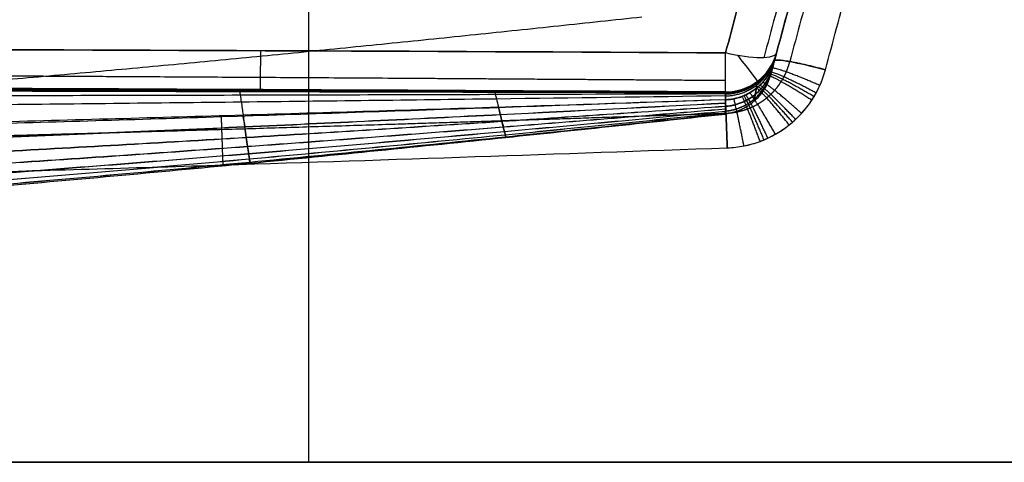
# Model space of a CAD drawing. Header units: millimetres. Extents: x -303 to 908, y -150 to 0.
# Tile 244 of 256: x 68 to 161, y -125 to -83. Entities that reach past the tile are written whole.
import ezdxf

# ---------------------------------------------------------------- set-up
doc = ezdxf.new("R2010")
doc.units = ezdxf.units.MM
doc.header["$MEASUREMENT"] = 0
doc.layers.add('IGES level 0', color=7, linetype='Continuous', true_color=0xfcfbff)

msp = doc.modelspace()

# ---------------------------------------------------------------- linework, layer by layer
at = {"layer": 'IGES level 0', "extrusion": (0.999986, -0.005028, 0.001347)}
msp.add_arc((-84.23, -144.607, 135.156), 5, 181.3693, 255.00019, dxfattribs=at)
msp.add_arc((-84.23, -144.607, 135.156), 5, 181.3693, 255.00019, dxfattribs=at)
at = {"layer": 'IGES level 0', "extrusion": (-0.006394, -0.023864, 0.999695)}
msp.add_arc((152.304, -50.649, -143.217), 5, 284.70948, 360, dxfattribs=at)
msp.add_arc((152.304, -50.649, -143.217), 5, 284.70948, 360, dxfattribs=at)
at = {"layer": 'IGES level 0', "extrusion": (0.250563, 0.935113, -0.250563)}
msp.add_arc((-152.304, -151.618, -9.405), 5, 180, 266.15903, dxfattribs=at)
msp.add_arc((-152.304, -151.618, -9.405), 5, 180, 266.15903, dxfattribs=at)
at = {"layer": 'IGES level 0', "extrusion": (0.794871, 0.606778, -6.12323e-17)}
msp.add_arc((-149.361, -144.425, 55.727), 5, 180.86474, 247.0333, dxfattribs=at)
at = {"layer": 'IGES level 0', "extrusion": (0.2579, 0.962495, -0.084207)}
msp.add_arc((-162.304, 107.524, -57.128), 5, 360, 88.70744, dxfattribs=at)
at = {"layer": 'IGES level 0'}
for points, degree in [([(155.546, -23.236, -164.383), (147.047, -54.955, -155.884), (138.548, -86.673, -147.385)], 2), ([(134.925, -86.203, -149.255), (143.298, -54.955, -157.628), (151.671, -23.706, -166.001)], 2), ([(151.671, -23.706, -166.001), (143.298, -54.955, -157.628), (134.925, -86.203, -149.255)], 2), ([(156.501, -23.706, -24.609), (147.854, -55.978, -24.609), (139.206, -88.25, -24.609)], 2), ([(156.501, -23.706, 106.419), (148.027, -55.329, 109.186), (139.554, -86.952, 111.953)], 2), ([(139.554, -86.952, 111.953), (148.027, -55.329, 109.186), (156.501, -23.706, 106.419)], 2), ([(156.501, -23.706, -161.171), (148.128, -54.955, -152.798), (139.755, -86.203, -144.425)], 2), ([(156.501, -23.706, -161.171), (148.128, -54.955, -152.798), (139.755, -86.203, -144.425)], 2), ([(157.953, -23.79, 109.902), (149.48, -55.414, 112.669), (141.006, -87.037, 115.436)], 2), ([(95.416, -24.564, -255.4), (95.416, -74.782, -259.794), (95.416, -125, -264.187)], 2), ([(144.384, -87.811, 116.934), (152.857, -56.188, 114.167), (161.33, -24.564, 111.4)], 2), ([(144.384, -87.811, 116.934), (152.857, -56.188, 114.167), (161.33, -24.564, 111.4)], 2), ([(-30.346, -94.502, 0), (1.124, -93.637, 0), (32.594, -91.872, 0), (64.065, -89.308, 0), (95.535, -86.18, 0), (127.005, -82.796, 0)], 5), ([(-39.551, -85.667, -149.398), (18.608, -85.711, -149.387), (76.767, -85.911, -149.333), (134.925, -86.203, -149.255)], 3), ([(134.925, -86.203, -149.255), (76.767, -85.911, -149.333), (18.608, -85.711, -149.387), (-39.551, -85.667, -149.398)], 3), ([(134.9, -89.908, -144.544), (76.54, -89.605, -145.014), (18.179, -89.351, -145.363), (-40.183, -89.296, -145.437)], 3), ([(-40.183, -89.296, -145.437), (18.179, -89.351, -145.363), (76.54, -89.605, -145.014), (134.9, -89.908, -144.544)], 3), ([(902.5, -125, -292), (302.5, -125, -292), (-297.5, -125, -292)], 2), ([(-297.5, -125, 168), (302.5, -125, 168), (902.5, -125, 168)], 2), ([(-297.5, -125, -292), (302.5, -125, -292), (902.5, -125, -292)], 2), ([(902.5, -125, 168), (302.5, -125, 168), (-297.5, -125, 168)], 2), ([(249.706, -125, 120.187), (0, -125, 120.187), (-249.706, -125, 120.187)], 2), ([(-249.706, -125, 120.187), (0, -125, 120.187), (249.706, -125, 120.187)], 2), ([(249.706, -125, -264.187), (95.416, -125, -264.187), (-58.875, -125, -264.187)], 2), ([(-58.875, -125, -264.187), (95.416, -125, -264.187), (249.706, -125, -264.187)], 2)]:
    msp.add_open_spline(points, degree=degree, dxfattribs=at)
for points, weights in [([(90.866, -89.689, -144.876), (90.871, -89.41, -148.396), (90.887, -85.999, -149.309)], [0.999999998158, 0.816867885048, 1]), ([(134.901, -90.004, -140.508), (138.736, -90.003, -140.483), (139.729, -86.3, -140.389)], [0.999999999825, 0.793450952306, 0.999999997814]), ([(134.902, -90.1, -136.471), (138.716, -90.078, -136.446), (139.703, -86.395, -136.353)], [0.999999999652, 0.795072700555, 0.999999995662]), ([(134.904, -90.288, -128.396), (138.676, -90.228, -128.371), (139.653, -86.584, -128.281)], [0.999999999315, 0.798239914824, 0.999999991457]), ([(134.906, -90.65, -112.244), (138.599, -90.517, -112.219), (139.555, -86.948, -112.136)], [0.999999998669, 0.804206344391, 0.999999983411]), ([(134.906, -91.249, 81.723), (138.468, -91.005, 81.702), (139.392, -87.556, 81.636)], [0.999999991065, 0.813774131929, 0.999999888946]), ([(134.906, -91.28, -79.929), (138.461, -91.03, -79.908), (139.384, -87.588, -79.844)], [0.999999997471, 0.814256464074, 0.999999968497]), ([(143.855, -89.3, 117.064), (139.431, -87.337, 116.892), (139.29, -87.696, 112.065)], [1, 0.718333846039, 1]), ([(144.384, -87.811, 116.934), (139.66, -86.555, 116.824), (139.554, -86.952, 111.953)], [1, 0.71503760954, 1]), ([(134.898, -91.966, 17.065), (138.308, -91.601, 17.06), (139.196, -88.288, 17.045)], [0.999999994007, 0.824662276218, 0.99999992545]), ([(134.898, -91.972, -15.271), (138.307, -91.606, -15.266), (139.194, -88.295, -15.253)], [0.999999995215, 0.824763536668, 0.999999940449]), ([(134.902, -91.716, 49.398), (138.364, -91.392, 49.384), (139.264, -88.033, 49.342)], [0.999999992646, 0.820940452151, 0.999999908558]), ([(134.902, -91.736, -47.604), (138.36, -91.408, -47.59), (139.259, -88.053, -47.55)], [0.999999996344, 0.821239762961, 0.99999995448]), ([(143.091, -90.697, 117.186), (139.072, -88.082, 116.957), (138.908, -88.394, 112.17)], [1, 0.721356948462, 1]), ([(143.303, -90.359, 117.157), (139.173, -87.901, 116.941), (139.014, -88.225, 112.145)], [1, 0.720632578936, 1]), ([(143.502, -90.012, 117.126), (139.268, -87.715, 116.925), (139.113, -88.052, 112.119)], [1, 0.71988342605, 1]), ([(141.265, -92.78, 117.368), (138.161, -89.211, 117.056), (137.996, -89.434, 112.324)], [1, 0.725701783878, 1]), ([(141.563, -92.513, 117.345), (138.313, -89.065, 117.043), (138.144, -89.3, 112.304)], [1, 0.725158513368, 1]), ([(142.121, -91.948, 117.296), (138.594, -88.758, 117.016), (138.423, -89.018, 112.263)], [1, 0.723994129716, 1]), ([(138.196, -94.591, 117.527), (136.565, -90.207, 117.143), (136.461, -90.338, 112.454)], [1, 0.72915836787, 1]), ([(138.57, -94.444, 117.514), (136.761, -90.127, 117.136), (136.648, -90.265, 112.443)], [1, 0.728904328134, 1]), ([(138.935, -94.284, 117.5), (136.953, -90.038, 117.128), (136.831, -90.185, 112.432)], [1, 0.72861700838, 1]), ([(139.642, -93.922, 117.468), (137.323, -89.838, 117.111), (137.184, -90.004, 112.407)], [1, 0.727945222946, 1]), ([(140.957, -93.036, 117.391), (138.003, -89.351, 117.068), (137.842, -89.561, 112.343)], [1, 0.726215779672, 1]), ([(135.085, -95.204, 117.58), (134.917, -90.543, 117.173), (134.906, -90.645, 112.491)], [1, 0.729912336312, 1]), ([(134.906, -90.645, 112.491), (134.917, -90.543, 117.173), (135.085, -95.204, 117.58)], [1, 0.729912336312, 1]), ([(136.666, -95.021, 117.564), (135.756, -90.444, 117.164), (135.697, -90.553, 112.482)], [1, 0.729817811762, 1]), ([(87.319, -96.827, 117.722), (87.162, -91.91, 117.292), (87.16, -92.279, 112.368)], [1, 0.711496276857, 1])]:
    msp.add_rational_spline(points, weights, degree=2, dxfattribs=at)
for points, knots in [([(139.755, -86.203, -144.425), (139.618, -86.713, -123.064), (139.486, -87.205, -101.702), (139.286, -87.953, -58.974), (139.218, -88.207, -37.608), (139.173, -88.376, 5.126), (139.196, -88.289, 26.495), (139.324, -87.81, 69.226), (139.429, -87.418, 90.59), (139.554, -86.952, 111.953)], [1.314067, 1.314067, 1.314067, 1.314067, 1.564067, 1.564067, 1.814067, 1.814067, 2.064067, 2.064067, 2.314067, 2.314067, 2.314067, 2.314067]), ([(139.755, -86.203, -144.425), (139.618, -86.713, -123.064), (139.486, -87.205, -101.702), (139.286, -87.953, -58.974), (139.218, -88.207, -37.608), (139.173, -88.376, 5.126), (139.196, -88.289, 26.495), (139.324, -87.81, 69.226), (139.429, -87.418, 90.59), (139.554, -86.952, 111.953)], [0, 0, 0, 0, 0.25, 0.25, 0.5, 0.5, 0.75, 0.75, 1, 1, 1, 1]), ([(139.554, -86.952, 111.953), (139.486, -87.208, 111.991), (139.397, -87.455, 112.029), (139.236, -87.816, 112.083), (139.177, -87.935, 112.101), (139.082, -88.11, 112.127), (139.048, -88.168, 112.136), (138.98, -88.282, 112.153), (138.944, -88.338, 112.162), (138.763, -88.615, 112.203), (138.601, -88.823, 112.234), (138.334, -89.116, 112.277), (138.241, -89.21, 112.291), (138.096, -89.346, 112.311), (138.046, -89.39, 112.318), (137.945, -89.478, 112.33), (137.894, -89.52, 112.337), (137.633, -89.727, 112.367), (137.414, -89.874, 112.388), (137.069, -90.069, 112.416), (136.951, -90.129, 112.424), (136.771, -90.212, 112.436), (136.71, -90.239, 112.44), (136.586, -90.29, 112.447), (136.524, -90.315, 112.45), (136.211, -90.43, 112.466), (135.956, -90.502, 112.476), (135.437, -90.604, 112.488), (135.174, -90.635, 112.491), (134.906, -90.645, 112.491)], [-0.02274614, -0.02274614, -0.02274614, -0.02274614, -0.0211606, -0.0211606, -0.02036784, -0.02036784, -0.01997145, -0.01997145, -0.01957507, -0.01957507, -0.01798954, -0.01798954, -0.01719677, -0.01719677, -0.01680039, -0.01680039, -0.01640401, -0.01640401, -0.01481848, -0.01481848, -0.01402571, -0.01402571, -0.01362933, -0.01362933, -0.01323294, -0.01323294, -0.01164741, -0.01164741, -0.01006188, -0.01006188, -0.01006188, -0.01006188]), ([(139.554, -86.952, 111.953), (139.279, -87.978, 112.108), (138.675, -88.898, 112.246), (137.011, -90.222, 112.439), (135.979, -90.606, 112.492), (134.906, -90.645, 112.491)], [2.314067, 2.314067, 2.314067, 2.314067, 2.814067, 2.814067, 3.314067, 3.314067, 3.314067, 3.314067]), ([(135.085, -95.204, 117.58), (135.621, -95.185, 117.579), (136.148, -95.124, 117.573), (137.185, -94.919, 117.555), (137.695, -94.776, 117.543), (138.321, -94.544, 117.523), (138.446, -94.495, 117.518), (138.693, -94.393, 117.509), (138.815, -94.339, 117.505), (139.176, -94.172, 117.49), (139.412, -94.051, 117.48), (140.102, -93.662, 117.446), (140.541, -93.367, 117.42), (141.061, -92.953, 117.383), (141.164, -92.868, 117.376), (141.367, -92.693, 117.361), (141.466, -92.604, 117.353), (141.757, -92.331, 117.329), (141.943, -92.143, 117.313), (142.476, -91.558, 117.261), (142.8, -91.141, 117.225), (143.164, -90.586, 117.176), (143.234, -90.474, 117.167), (143.371, -90.245, 117.147), (143.438, -90.129, 117.136), (143.629, -89.778, 117.106), (143.747, -89.541, 117.085), (144.07, -88.818, 117.022), (144.247, -88.322, 116.978), (144.384, -87.811, 116.934)], [0.01006188, 0.01006188, 0.01006188, 0.01006188, 0.01164741, 0.01164741, 0.01323294, 0.01323294, 0.01362933, 0.01362933, 0.01402571, 0.01402571, 0.01481848, 0.01481848, 0.01640401, 0.01640401, 0.01680039, 0.01680039, 0.01719677, 0.01719677, 0.01798954, 0.01798954, 0.01957507, 0.01957507, 0.01997145, 0.01997145, 0.02036784, 0.02036784, 0.0211606, 0.0211606, 0.02274614, 0.02274614, 0.02274614, 0.02274614]), ([(135.085, -95.204, 117.58), (137.226, -95.128, 117.574), (139.287, -94.363, 117.507), (142.618, -91.717, 117.275), (143.831, -89.873, 117.114), (144.384, -87.811, 116.934)], [5, 5, 5, 5, 5.5, 5.5, 6, 6, 6, 6]), ([(-40.198, -89.455, -144.537), (-37.438, -89.457, -144.531), (-34.679, -89.46, -144.524), (-31.92, -89.463, -144.516), (-23.866, -89.473, -144.493), (-15.813, -89.485, -144.462), (-7.759, -89.501, -144.424), (0.295, -89.516, -144.385), (8.348, -89.534, -144.338), (16.402, -89.555, -144.285), (24.455, -89.575, -144.231), (32.509, -89.598, -144.169), (40.563, -89.623, -144.101), (48.617, -89.647, -144.033), (56.671, -89.673, -143.958), (64.724, -89.701, -143.877), (72.778, -89.728, -143.796), (80.832, -89.756, -143.709), (88.886, -89.784, -143.617), (96.941, -89.813, -143.524), (104.995, -89.841, -143.427), (113.049, -89.869, -143.325), (120.333, -89.895, -143.234), (127.617, -89.92, -143.138), (134.901, -89.944, -143.041)], [21.221675, 21.221675, 21.221675, 21.221675, 29.501374, 29.501374, 29.501374, 53.666417, 53.666417, 53.666417, 77.83146, 77.83146, 77.83146, 101.996503, 101.996503, 101.996503, 126.161546, 126.161546, 126.161546, 150.326589, 150.326589, 150.326589, 174.491633, 174.491633, 174.491633, 196.344676, 196.344676, 196.344676, 196.344676]), ([(-40.189, -89.365, -145.045), (-37.433, -89.368, -145.039), (-34.677, -89.371, -145.032), (-31.921, -89.375, -145.024), (-23.868, -89.385, -145.002), (-15.815, -89.4, -144.971), (-7.761, -89.417, -144.932), (0.292, -89.435, -144.893), (8.345, -89.455, -144.847), (16.398, -89.479, -144.793), (24.452, -89.502, -144.739), (32.505, -89.528, -144.678), (40.559, -89.556, -144.609), (48.612, -89.584, -144.541), (56.666, -89.614, -144.466), (64.719, -89.646, -144.385), (72.773, -89.677, -144.304), (80.827, -89.71, -144.217), (88.881, -89.743, -144.125), (96.935, -89.776, -144.032), (104.989, -89.809, -143.935), (113.043, -89.843, -143.833), (120.328, -89.873, -143.741), (127.614, -89.903, -143.646), (134.9, -89.932, -143.548)], [21.231178, 21.231178, 21.231178, 21.231178, 29.501374, 29.501374, 29.501374, 53.666417, 53.666417, 53.666417, 77.83146, 77.83146, 77.83146, 101.996503, 101.996503, 101.996503, 126.161546, 126.161546, 126.161546, 150.326589, 150.326589, 150.326589, 174.491633, 174.491633, 174.491633, 196.351305, 196.351305, 196.351305, 196.351305]), ([(20.97, -89.418, -145.269), (27.498, -89.44, -145.223), (34.026, -89.464, -145.172), (40.554, -89.49, -145.117), (48.607, -89.521, -145.049), (56.661, -89.555, -144.974), (64.714, -89.591, -144.893), (72.768, -89.626, -144.811), (80.821, -89.663, -144.724), (88.875, -89.701, -144.632), (96.928, -89.739, -144.539), (104.982, -89.778, -144.442), (113.036, -89.816, -144.34), (120.324, -89.851, -144.248), (127.612, -89.885, -144.153), (134.9, -89.919, -144.055)], [82.408145, 82.408145, 82.408145, 82.408145, 101.996503, 101.996503, 101.996503, 126.161546, 126.161546, 126.161546, 150.326589, 150.326589, 150.326589, 174.491633, 174.491633, 174.491633, 196.357938, 196.357938, 196.357938, 196.357938]), ([(-40.414, -91.758, -131.305), (-37.57, -91.752, -131.299), (-34.725, -91.745, -131.292), (-31.881, -91.737, -131.284), (-23.819, -91.715, -131.261), (-15.756, -91.685, -131.231), (-7.694, -91.647, -131.192), (0.368, -91.609, -131.154), (8.43, -91.564, -131.108), (16.491, -91.511, -131.055), (24.553, -91.458, -131.002), (32.614, -91.398, -130.942), (40.675, -91.331, -130.875), (48.736, -91.263, -130.808), (56.797, -91.189, -130.735), (64.857, -91.108, -130.656), (72.917, -91.027, -130.577), (80.977, -90.94, -130.492), (89.037, -90.846, -130.402), (97.096, -90.753, -130.313), (105.155, -90.653, -130.218), (113.213, -90.548, -130.12), (120.444, -90.455, -130.032), (127.674, -90.356, -129.941), (134.904, -90.255, -129.848)], [20.976219, 20.976219, 20.976219, 20.976219, 29.501374, 29.501374, 29.501374, 53.666417, 53.666417, 53.666417, 77.83146, 77.83146, 77.83146, 101.996503, 101.996503, 101.996503, 126.161546, 126.161546, 126.161546, 150.326589, 150.326589, 150.326589, 174.491633, 174.491633, 174.491633, 196.174567, 196.174567, 196.174567, 196.174567]), ([(-40.281, -90.347, -139.452), (-37.489, -90.346, -139.446), (-34.697, -90.346, -139.439), (-31.905, -90.345, -139.431), (-23.848, -90.342, -139.408), (-15.791, -90.338, -139.377), (-7.734, -90.333, -139.338), (0.323, -90.328, -139.3), (8.38, -90.321, -139.253), (16.436, -90.314, -139.2), (24.493, -90.306, -139.146), (32.55, -90.297, -139.085), (40.606, -90.286, -139.017), (48.663, -90.275, -138.949), (56.72, -90.262, -138.875), (64.776, -90.247, -138.794), (72.832, -90.233, -138.714), (80.889, -90.216, -138.627), (88.945, -90.197, -138.536), (97.001, -90.178, -138.444), (105.057, -90.157, -138.348), (113.113, -90.134, -138.247), (120.376, -90.113, -138.157), (127.639, -90.089, -138.063), (134.902, -90.064, -137.967)], [21.126676, 21.126676, 21.126676, 21.126676, 29.501374, 29.501374, 29.501374, 53.666417, 53.666417, 53.666417, 77.83146, 77.83146, 77.83146, 101.996503, 101.996503, 101.996503, 126.161546, 126.161546, 126.161546, 150.326589, 150.326589, 150.326589, 174.491633, 174.491633, 174.491633, 196.278684, 196.278684, 196.278684, 196.278684]), ([(-40.214, -89.634, -143.52), (-37.448, -89.636, -143.514), (-34.683, -89.638, -143.507), (-31.917, -89.64, -143.499), (-23.862, -89.647, -143.477), (-15.808, -89.656, -143.446), (-7.754, -89.668, -143.407), (0.3, -89.679, -143.368), (8.354, -89.692, -143.322), (16.409, -89.707, -143.268), (24.463, -89.722, -143.214), (32.517, -89.738, -143.153), (40.572, -89.756, -143.085), (48.626, -89.773, -143.017), (56.68, -89.792, -142.942), (64.735, -89.81, -142.861), (72.789, -89.829, -142.78), (80.844, -89.848, -142.693), (88.898, -89.867, -142.601), (96.953, -89.886, -142.509), (105.007, -89.905, -142.411), (113.062, -89.923, -142.31), (120.341, -89.939, -142.218), (127.621, -89.954, -142.123), (134.901, -89.968, -142.026)], [21.202669, 21.202669, 21.202669, 21.202669, 29.501374, 29.501374, 29.501374, 53.666417, 53.666417, 53.666417, 77.83146, 77.83146, 77.83146, 101.996503, 101.996503, 101.996503, 126.161546, 126.161546, 126.161546, 150.326589, 150.326589, 150.326589, 174.491633, 174.491633, 174.491633, 196.331434, 196.331434, 196.331434, 196.331434]), ([(88.872, -89.68, -144.89), (88.873, -89.687, -144.804), (88.874, -89.694, -144.718), (88.875, -89.701, -144.632), (88.877, -89.715, -144.463), (88.879, -89.729, -144.294), (88.881, -89.743, -144.125), (88.883, -89.757, -143.955), (88.885, -89.771, -143.786), (88.886, -89.784, -143.617), (88.89, -89.812, -143.278), (88.894, -89.84, -142.939), (88.898, -89.867, -142.601), (88.914, -89.978, -141.246), (88.929, -90.088, -139.891), (88.945, -90.197, -138.536), (88.976, -90.416, -135.826), (89.006, -90.633, -133.115), (89.037, -90.846, -130.402), (89.097, -91.273, -124.978), (89.156, -91.688, -119.551), (89.213, -92.085, -114.12), (89.27, -92.483, -108.69), (89.324, -92.863, -103.256), (89.376, -93.221, -97.82), (89.427, -93.579, -92.384), (89.476, -93.915, -86.945), (89.52, -94.226, -81.504), (89.565, -94.537, -76.063), (89.606, -94.822, -70.62), (89.643, -95.078, -65.175), (89.68, -95.334, -59.731), (89.713, -95.562, -54.284), (89.742, -95.759, -48.837), (89.77, -95.956, -43.389), (89.794, -96.121, -37.94), (89.813, -96.254, -32.49), (89.833, -96.388, -27.04), (89.847, -96.488, -21.59), (89.857, -96.555, -16.139), (89.867, -96.621, -10.688), (89.871, -96.654, -5.236), (89.871, -96.654, 0.215), (89.871, -96.653, 5.667), (89.866, -96.618, 11.118), (89.856, -96.549, 16.569), (89.846, -96.481, 22.02), (89.831, -96.379, 27.471), (89.812, -96.244, 32.92), (89.792, -96.109, 38.37), (89.768, -95.942, 43.819), (89.739, -95.743, 49.267), (89.711, -95.545, 54.714), (89.678, -95.316, 60.161), (89.64, -95.058, 65.605), (89.603, -94.8, 71.05), (89.562, -94.513, 76.493), (89.517, -94.201, 81.934), (89.472, -93.889, 87.374), (89.423, -93.552, 92.813), (89.372, -93.193, 98.249), (89.327, -92.881, 102.959), (89.28, -92.554, 107.667), (89.231, -92.213, 112.373)], [-144.074208, -144.074208, -144.074208, -144.074208, -143.816427, -143.816427, -143.816427, -143.309279, -143.309279, -143.309279, -142.802131, -142.802131, -142.802131, -141.787836, -141.787836, -141.787836, -137.730653, -137.730653, -137.730653, -129.616287, -129.616287, -129.616287, -113.387555, -113.387555, -113.387555, -97.158823, -97.158823, -97.158823, -80.930091, -80.930091, -80.930091, -64.701359, -64.701359, -64.701359, -48.472628, -48.472628, -48.472628, -32.243896, -32.243896, -32.243896, -16.015164, -16.015164, -16.015164, 0.213568, 0.213568, 0.213568, 16.4423, 16.4423, 16.4423, 32.671032, 32.671032, 32.671032, 48.899763, 48.899763, 48.899763, 65.128495, 65.128495, 65.128495, 81.357227, 81.357227, 81.357227, 97.585959, 97.585959, 97.585959, 111.647007, 111.647007, 111.647007, 111.647007]), ([(113.032, -89.796, -144.715), (113.033, -89.803, -144.59), (113.035, -89.81, -144.465), (113.036, -89.816, -144.34), (113.038, -89.825, -144.171), (113.041, -89.834, -144.002), (113.043, -89.843, -143.833), (113.045, -89.852, -143.664), (113.047, -89.86, -143.495), (113.049, -89.869, -143.325), (113.053, -89.887, -142.987), (113.058, -89.905, -142.648), (113.062, -89.923, -142.31), (113.079, -89.993, -140.956), (113.096, -90.064, -139.602), (113.113, -90.134, -138.247), (113.147, -90.274, -135.539), (113.18, -90.412, -132.83), (113.213, -90.548, -130.12), (113.279, -90.821, -124.701), (113.344, -91.085, -119.279), (113.405, -91.337, -113.856), (113.467, -91.59, -108.433), (113.526, -91.831, -103.007), (113.581, -92.057, -97.581), (113.637, -92.284, -92.154), (113.689, -92.496, -86.725), (113.737, -92.692, -81.296), (113.786, -92.888, -75.866), (113.83, -93.068, -70.435), (113.87, -93.229, -65.003), (113.909, -93.39, -59.571), (113.945, -93.533, -54.138), (113.975, -93.657, -48.704), (114.006, -93.78, -43.27), (114.031, -93.884, -37.835), (114.052, -93.967, -32.4), (114.073, -94.051, -26.965), (114.088, -94.114, -21.529), (114.098, -94.156, -16.094), (114.109, -94.197, -10.658), (114.114, -94.218, -5.222), (114.114, -94.218, 0.215), (114.114, -94.217, 5.651), (114.108, -94.195, 11.087), (114.098, -94.152, 16.523), (114.087, -94.109, 21.959), (114.071, -94.045, 27.394), (114.05, -93.961, 32.829), (114.029, -93.876, 38.265), (114.003, -93.771, 43.699), (113.973, -93.647, 49.133), (113.942, -93.522, 54.567), (113.906, -93.378, 60), (113.866, -93.216, 65.432), (113.826, -93.054, 70.864), (113.782, -92.874, 76.295), (113.734, -92.677, 81.724), (113.685, -92.48, 87.154), (113.633, -92.267, 92.582), (113.577, -92.039, 98.009), (113.528, -91.838, 102.818), (113.475, -91.625, 107.627), (113.421, -91.403, 112.433)], [-144.191562, -144.191562, -144.191562, -144.191562, -143.816427, -143.816427, -143.816427, -143.309279, -143.309279, -143.309279, -142.802131, -142.802131, -142.802131, -141.787836, -141.787836, -141.787836, -137.730653, -137.730653, -137.730653, -129.616287, -129.616287, -129.616287, -113.387555, -113.387555, -113.387555, -97.158823, -97.158823, -97.158823, -80.930091, -80.930091, -80.930091, -64.701359, -64.701359, -64.701359, -48.472628, -48.472628, -48.472628, -32.243896, -32.243896, -32.243896, -16.015164, -16.015164, -16.015164, 0.213568, 0.213568, 0.213568, 16.4423, 16.4423, 16.4423, 32.671032, 32.671032, 32.671032, 48.899763, 48.899763, 48.899763, 65.128495, 65.128495, 65.128495, 81.357227, 81.357227, 81.357227, 97.585959, 97.585959, 97.585959, 111.968329, 111.968329, 111.968329, 111.968329]), ([(134.906, -90.645, 112.491), (134.908, -91.108, 91.074), (134.904, -91.493, 69.655), (134.899, -91.965, 26.814), (134.897, -92.051, 5.391), (134.9, -91.889, -37.453), (134.904, -91.642, -58.873), (134.907, -90.907, -101.712), (134.907, -90.42, -123.128), (134.9, -89.908, -144.544)], [3.314067, 3.314067, 3.314067, 3.314067, 3.564067, 3.564067, 3.814067, 3.814067, 4.064067, 4.064067, 4.314067, 4.314067, 4.314067, 4.314067]), ([(134.9, -89.908, -144.544), (134.907, -90.42, -123.128), (134.907, -90.907, -101.712), (134.904, -91.642, -58.873), (134.9, -91.889, -37.453), (134.897, -92.051, 5.391), (134.899, -91.965, 26.814), (134.904, -91.493, 69.655), (134.908, -91.108, 91.074), (134.906, -90.645, 112.491)], [0, 0, 0, 0, 0.25, 0.25, 0.5, 0.5, 0.75, 0.75, 1, 1, 1, 1]), ([(134.906, -90.645, 112.491), (118.989, -91.217, 112.447), (103.074, -91.771, 112.405), (79.203, -92.533, 112.349), (71.247, -92.776, 112.332), (55.334, -93.231, 112.3), (47.379, -93.445, 112.285), (31.467, -93.836, 112.258), (23.512, -94.013, 112.246), (7.602, -94.329, 112.225), (-0.353, -94.466, 112.215), (-16.262, -94.697, 112.2), (-24.217, -94.79, 112.194), (-40.127, -94.929, 112.185), (-48.082, -94.975, 112.182), (-63.992, -95.017, 112.179), (-71.948, -95.014, 112.179), (-87.859, -94.957, 112.182), (-95.815, -94.903, 112.186), (-111.726, -94.747, 112.195), (-119.681, -94.644, 112.202), (-135.59, -94.391, 112.218), (-143.544, -94.241, 112.228), (-159.452, -93.897, 112.251), (-167.406, -93.702, 112.264), (-183.313, -93.274, 112.294), (-191.267, -93.04, 112.31), (-207.175, -92.539, 112.347), (-215.13, -92.272, 112.366), (-231.039, -91.71, 112.408), (-238.994, -91.416, 112.43), (-246.95, -91.112, 112.454)], [-0.5515351, -0.5515351, -0.5515351, -0.5515351, -0.5037408, -0.5037408, -0.4798436, -0.4798436, -0.4559465, -0.4559465, -0.4320493, -0.4320493, -0.4081522, -0.4081522, -0.384255, -0.384255, -0.3603579, -0.3603579, -0.3364607, -0.3364607, -0.3125636, -0.3125636, -0.2886665, -0.2886665, -0.2647693, -0.2647693, -0.2408722, -0.2408722, -0.216975, -0.216975, -0.1930779, -0.1930779, -0.1691807, -0.1691807, -0.1691807, -0.1691807]), ([(134.906, -90.645, 112.491), (103.094, -91.788, 112.402), (71.278, -92.857, 112.325), (7.637, -94.421, 112.217), (-24.188, -94.911, 112.186), (-87.848, -95.081, 112.174), (-119.684, -94.758, 112.194), (-183.328, -93.38, 112.286), (-215.141, -92.326, 112.36), (-246.95, -91.112, 112.454)], [1, 1, 1, 1, 1.25, 1.25, 1.5, 1.5, 1.75, 1.75, 2, 2, 2, 2]), ([(-246.908, -91.635, 97.929), (-239.856, -92.024, 98.01), (-232.802, -92.4, 98.088), (-225.746, -92.758, 98.163), (-217.672, -93.168, 98.249), (-209.597, -93.555, 98.33), (-201.521, -93.916, 98.406), (-193.444, -94.276, 98.482), (-185.365, -94.61, 98.552), (-177.286, -94.915, 98.616), (-169.206, -95.219, 98.68), (-161.125, -95.494, 98.738), (-153.043, -95.736, 98.788), (-144.962, -95.978, 98.839), (-136.879, -96.189, 98.883), (-128.796, -96.365, 98.92), (-120.713, -96.542, 98.957), (-112.629, -96.685, 98.986), (-104.545, -96.794, 99.009), (-96.461, -96.902, 99.031), (-88.377, -96.976, 99.047), (-80.293, -97.016, 99.055), (-72.209, -97.055, 99.062), (-64.125, -97.06, 99.063), (-56.041, -97.031, 99.057), (-47.957, -97.002, 99.05), (-39.874, -96.938, 99.037), (-31.791, -96.842, 99.016), (-23.709, -96.746, 98.996), (-15.627, -96.617, 98.968), (-7.545, -96.456, 98.934), (0.536, -96.296, 98.9), (8.616, -96.104, 98.86), (16.695, -95.883, 98.813), (24.775, -95.662, 98.767), (32.853, -95.412, 98.714), (40.929, -95.136, 98.656), (49.006, -94.86, 98.598), (57.082, -94.558, 98.535), (65.155, -94.233, 98.467), (73.229, -93.908, 98.398), (81.301, -93.56, 98.326), (89.372, -93.193, 98.249), (97.442, -92.826, 98.173), (105.511, -92.44, 98.092), (113.577, -92.039, 98.009), (120.688, -91.686, 97.936), (127.798, -91.322, 97.861), (134.907, -90.95, 97.784)], [-184.939672, -184.939672, -184.939672, -184.939672, -163.818971, -163.818971, -163.818971, -139.653928, -139.653928, -139.653928, -115.488885, -115.488885, -115.488885, -91.323842, -91.323842, -91.323842, -67.158798, -67.158798, -67.158798, -42.993755, -42.993755, -42.993755, -18.828712, -18.828712, -18.828712, 5.336331, 5.336331, 5.336331, 29.501374, 29.501374, 29.501374, 53.666417, 53.666417, 53.666417, 77.83146, 77.83146, 77.83146, 101.996503, 101.996503, 101.996503, 126.161546, 126.161546, 126.161546, 150.326589, 150.326589, 150.326589, 174.491633, 174.491633, 174.491633, 195.796027, 195.796027, 195.796027, 195.796027]), ([(-246.867, -92.164, 81.658), (-239.883, -92.672, 81.728), (-232.897, -93.164, 81.796), (-225.908, -93.634, 81.86), (-217.83, -94.177, 81.936), (-209.748, -94.691, 82.007), (-201.665, -95.171, 82.073), (-193.581, -95.65, 82.14), (-185.496, -96.095, 82.202), (-177.408, -96.501, 82.258), (-169.321, -96.906, 82.314), (-161.232, -97.273, 82.365), (-153.141, -97.596, 82.41), (-145.051, -97.92, 82.454), (-136.959, -98.2, 82.493), (-128.867, -98.436, 82.526), (-120.775, -98.672, 82.558), (-112.682, -98.863, 82.584), (-104.589, -99.008, 82.604), (-96.495, -99.152, 82.624), (-88.402, -99.251, 82.637), (-80.308, -99.303, 82.644), (-72.215, -99.355, 82.651), (-64.121, -99.361, 82.651), (-56.028, -99.321, 82.645), (-47.935, -99.282, 82.639), (-39.843, -99.196, 82.627), (-31.751, -99.067, 82.609), (-23.66, -98.937, 82.591), (-15.569, -98.764, 82.566), (-7.479, -98.548, 82.536), (0.61, -98.333, 82.506), (8.698, -98.076, 82.47), (16.785, -97.781, 82.429), (24.872, -97.486, 82.388), (32.957, -97.152, 82.342), (41.041, -96.784, 82.29), (49.124, -96.416, 82.239), (57.206, -96.014, 82.184), (65.285, -95.581, 82.124), (73.365, -95.149, 82.064), (81.442, -94.687, 82.001), (89.517, -94.201, 81.934), (97.592, -93.715, 81.867), (105.664, -93.205, 81.797), (113.734, -92.677, 81.724), (120.793, -92.214, 81.661), (127.85, -91.738, 81.596), (134.906, -91.253, 81.53)], [-184.723762, -184.723762, -184.723762, -184.723762, -163.818971, -163.818971, -163.818971, -139.653928, -139.653928, -139.653928, -115.488885, -115.488885, -115.488885, -91.323842, -91.323842, -91.323842, -67.158798, -67.158798, -67.158798, -42.993755, -42.993755, -42.993755, -18.828712, -18.828712, -18.828712, 5.336331, 5.336331, 5.336331, 29.501374, 29.501374, 29.501374, 53.666417, 53.666417, 53.666417, 77.83146, 77.83146, 77.83146, 101.996503, 101.996503, 101.996503, 126.161546, 126.161546, 126.161546, 150.326589, 150.326589, 150.326589, 174.491633, 174.491633, 174.491633, 195.631958, 195.631958, 195.631958, 195.631958]), ([(-41.12, -99.252, -82.195), (-37.997, -99.215, -82.19), (-34.874, -99.171, -82.184), (-31.75, -99.121, -82.177), (-23.659, -98.991, -82.158), (-15.568, -98.816, -82.134), (-7.478, -98.599, -82.104), (0.612, -98.383, -82.074), (8.7, -98.124, -82.038), (16.788, -97.827, -81.997), (24.875, -97.53, -81.956), (32.96, -97.195, -81.91), (41.044, -96.824, -81.859), (49.127, -96.454, -81.809), (57.209, -96.049, -81.753), (65.289, -95.614, -81.694), (73.368, -95.18, -81.634), (81.445, -94.715, -81.571), (89.52, -94.226, -81.504), (97.595, -93.737, -81.437), (105.668, -93.224, -81.368), (113.737, -92.692, -81.296), (120.796, -92.227, -81.233), (127.852, -91.748, -81.168), (134.906, -91.26, -81.102)], [20.174505, 20.174505, 20.174505, 20.174505, 29.501374, 29.501374, 29.501374, 53.666417, 53.666417, 53.666417, 77.83146, 77.83146, 77.83146, 101.996503, 101.996503, 101.996503, 126.161546, 126.161546, 126.161546, 150.326589, 150.326589, 150.326589, 174.491633, 174.491633, 174.491633, 195.627952, 195.627952, 195.627952, 195.627952]), ([(-40.908, -97, -98.605), (-37.868, -96.973, -98.599), (-34.829, -96.941, -98.592), (-31.79, -96.904, -98.585), (-23.707, -96.807, -98.564), (-15.625, -96.677, -98.537), (-7.544, -96.515, -98.503), (0.538, -96.353, -98.469), (8.618, -96.159, -98.429), (16.698, -95.936, -98.382), (24.777, -95.713, -98.336), (32.856, -95.461, -98.284), (40.933, -95.182, -98.226), (49.01, -94.904, -98.168), (57.085, -94.599, -98.105), (65.159, -94.271, -98.037), (73.233, -93.942, -97.969), (81.305, -93.591, -97.896), (89.376, -93.221, -97.82), (97.446, -92.851, -97.744), (105.515, -92.461, -97.663), (113.581, -92.057, -97.581), (120.691, -91.701, -97.508), (127.8, -91.334, -97.433), (134.907, -90.958, -97.356)], [20.41589, 20.41589, 20.41589, 20.41589, 29.501374, 29.501374, 29.501374, 53.666417, 53.666417, 53.666417, 77.83146, 77.83146, 77.83146, 101.996503, 101.996503, 101.996503, 126.161546, 126.161546, 126.161546, 150.326589, 150.326589, 150.326589, 174.491633, 174.491633, 174.491633, 195.791434, 195.791434, 195.791434, 195.791434]), ([(-40.67, -94.479, -114.977), (-37.725, -94.462, -114.971), (-34.78, -94.443, -114.964), (-31.834, -94.42, -114.956), (-23.761, -94.36, -114.934), (-15.689, -94.278, -114.904), (-7.617, -94.176, -114.867), (0.456, -94.074, -114.831), (8.527, -93.953, -114.787), (16.598, -93.812, -114.736), (24.669, -93.671, -114.686), (32.739, -93.512, -114.629), (40.809, -93.335, -114.566), (48.878, -93.159, -114.502), (56.946, -92.965, -114.433), (65.014, -92.756, -114.359), (73.081, -92.547, -114.284), (81.148, -92.323, -114.204), (89.213, -92.085, -114.12), (97.278, -91.848, -114.036), (105.342, -91.598, -113.948), (113.405, -91.337, -113.856), (120.573, -91.106, -113.775), (127.74, -90.866, -113.691), (134.906, -90.62, -113.605)], [20.685604, 20.685604, 20.685604, 20.685604, 29.501374, 29.501374, 29.501374, 53.666417, 53.666417, 53.666417, 77.83146, 77.83146, 77.83146, 101.996503, 101.996503, 101.996503, 126.161546, 126.161546, 126.161546, 150.326589, 150.326589, 150.326589, 174.491633, 174.491633, 174.491633, 195.975088, 195.975088, 195.975088, 195.975088]), ([(-246.832, -92.617, 65.379), (-239.907, -93.226, 65.436), (-232.978, -93.815, 65.492), (-226.047, -94.379, 65.546), (-217.964, -95.036, 65.608), (-209.877, -95.659, 65.668), (-201.788, -96.241, 65.723), (-193.699, -96.823, 65.778), (-185.607, -97.363, 65.83), (-177.513, -97.855, 65.877), (-169.419, -98.348, 65.924), (-161.323, -98.793, 65.966), (-153.225, -99.186, 66.004), (-145.128, -99.579, 66.041), (-137.029, -99.921, 66.074), (-128.928, -100.207, 66.101), (-120.828, -100.494, 66.128), (-112.727, -100.726, 66.15), (-104.626, -100.902, 66.167), (-96.525, -101.078, 66.183), (-88.423, -101.197, 66.194), (-80.321, -101.26, 66.2), (-72.219, -101.323, 66.206), (-64.118, -101.329, 66.206), (-56.017, -101.28, 66.201), (-47.916, -101.231, 66.196), (-39.816, -101.126, 66.186), (-31.717, -100.968, 66.17), (-23.617, -100.809, 66.155), (-15.519, -100.597, 66.134), (-7.422, -100.335, 66.109), (0.674, -100.072, 66.083), (8.769, -99.76, 66.053), (16.863, -99.4, 66.019), (24.956, -99.041, 65.984), (33.047, -98.635, 65.945), (41.136, -98.188, 65.903), (49.225, -97.741, 65.86), (57.312, -97.252, 65.813), (65.396, -96.729, 65.764), (73.48, -96.205, 65.714), (81.562, -95.646, 65.661), (89.64, -95.058, 65.605), (97.719, -94.47, 65.55), (105.794, -93.854, 65.492), (113.866, -93.216, 65.432), (120.881, -92.662, 65.38), (127.894, -92.092, 65.327), (134.904, -91.512, 65.272)], [-184.540889, -184.540889, -184.540889, -184.540889, -163.818971, -163.818971, -163.818971, -139.653928, -139.653928, -139.653928, -115.488885, -115.488885, -115.488885, -91.323842, -91.323842, -91.323842, -67.158798, -67.158798, -67.158798, -42.993755, -42.993755, -42.993755, -18.828712, -18.828712, -18.828712, 5.336331, 5.336331, 5.336331, 29.501374, 29.501374, 29.501374, 53.666417, 53.666417, 53.666417, 77.83146, 77.83146, 77.83146, 101.996503, 101.996503, 101.996503, 126.161546, 126.161546, 126.161546, 150.326589, 150.326589, 150.326589, 174.491633, 174.491633, 174.491633, 195.492219, 195.492219, 195.492219, 195.492219]), ([(-246.805, -92.984, 49.093), (-239.925, -93.671, 49.137), (-233.043, -94.337, 49.18), (-226.158, -94.976, 49.221), (-218.071, -95.725, 49.27), (-209.981, -96.437, 49.316), (-201.888, -97.101, 49.359), (-193.794, -97.765, 49.401), (-185.697, -98.381, 49.441), (-177.598, -98.944, 49.478), (-169.499, -99.507, 49.514), (-161.397, -100.016, 49.547), (-153.293, -100.465, 49.576), (-145.19, -100.915, 49.606), (-137.084, -101.305, 49.631), (-128.978, -101.633, 49.652), (-120.872, -101.961, 49.673), (-112.764, -102.226, 49.69), (-104.656, -102.427, 49.703), (-96.548, -102.628, 49.716), (-88.44, -102.764, 49.725), (-80.331, -102.836, 49.729), (-72.223, -102.908, 49.733), (-64.115, -102.914, 49.734), (-56.008, -102.857, 49.73), (-47.9, -102.8, 49.726), (-39.794, -102.68, 49.717), (-31.688, -102.498, 49.705), (-23.583, -102.316, 49.693), (-15.479, -102.073, 49.677), (-7.376, -101.772, 49.657), (0.726, -101.471, 49.637), (8.827, -101.113, 49.614), (16.925, -100.701, 49.587), (25.024, -100.29, 49.56), (33.12, -99.826, 49.53), (41.214, -99.315, 49.497), (49.307, -98.804, 49.464), (57.398, -98.246, 49.428), (65.486, -97.648, 49.389), (73.573, -97.051, 49.351), (81.658, -96.413, 49.31), (89.739, -95.743, 49.267), (97.821, -95.074, 49.224), (105.899, -94.372, 49.179), (113.973, -93.647, 49.133), (120.952, -93.02, 49.093), (127.928, -92.376, 49.052), (134.902, -91.721, 49.011)], [-184.394682, -184.394682, -184.394682, -184.394682, -163.818971, -163.818971, -163.818971, -139.653928, -139.653928, -139.653928, -115.488885, -115.488885, -115.488885, -91.323842, -91.323842, -91.323842, -67.158798, -67.158798, -67.158798, -42.993755, -42.993755, -42.993755, -18.828712, -18.828712, -18.828712, 5.336331, 5.336331, 5.336331, 29.501374, 29.501374, 29.501374, 53.666417, 53.666417, 53.666417, 77.83146, 77.83146, 77.83146, 101.996503, 101.996503, 101.996503, 126.161546, 126.161546, 126.161546, 150.326589, 150.326589, 150.326589, 174.491633, 174.491633, 174.491633, 195.379885, 195.379885, 195.379885, 195.379885]), ([(-43.901, -103.869, 33.231), (-39.823, -103.803, 33.228), (-35.745, -103.72, 33.225), (-31.667, -103.62, 33.221), (-23.557, -103.42, 33.212), (-15.449, -103.154, 33.201), (-7.342, -102.825, 33.188), (0.765, -102.496, 33.174), (8.869, -102.104, 33.158), (16.972, -101.654, 33.139), (25.074, -101.205, 33.121), (33.173, -100.698, 33.1), (41.27, -100.14, 33.078), (49.367, -99.582, 33.055), (57.461, -98.973, 33.03), (65.551, -98.321, 33.004), (73.642, -97.669, 32.978), (81.729, -96.974, 32.95), (89.812, -96.244, 32.92), (97.895, -95.514, 32.891), (105.975, -94.75, 32.861), (114.05, -93.961, 32.829), (121.003, -93.281, 32.802), (127.953, -92.584, 32.775), (134.9, -91.874, 32.747)], [17.351468, 17.351468, 17.351468, 17.351468, 29.501374, 29.501374, 29.501374, 53.666417, 53.666417, 53.666417, 77.83146, 77.83146, 77.83146, 101.996503, 101.996503, 101.996503, 126.161546, 126.161546, 126.161546, 150.326589, 150.326589, 150.326589, 174.491633, 174.491633, 174.491633, 195.297722, 195.297722, 195.297722, 195.297722]), ([(-41.555, -103.853, -32.795), (-38.259, -103.794, -32.793), (-34.963, -103.724, -32.79), (-31.667, -103.643, -32.786), (-23.557, -103.444, -32.778), (-15.448, -103.177, -32.767), (-7.341, -102.847, -32.754), (0.766, -102.517, -32.74), (8.87, -102.125, -32.724), (16.973, -101.674, -32.706), (25.075, -101.224, -32.688), (33.175, -100.716, -32.668), (41.271, -100.157, -32.645), (49.368, -99.598, -32.623), (57.462, -98.988, -32.599), (65.553, -98.335, -32.573), (73.643, -97.682, -32.547), (81.73, -96.985, -32.519), (89.813, -96.254, -32.49), (97.897, -95.523, -32.461), (105.976, -94.758, -32.431), (114.052, -93.967, -32.4), (121.004, -93.287, -32.374), (127.954, -92.588, -32.346), (134.9, -91.877, -32.319)], [19.680842, 19.680842, 19.680842, 19.680842, 29.501374, 29.501374, 29.501374, 53.666417, 53.666417, 53.666417, 77.83146, 77.83146, 77.83146, 101.996503, 101.996503, 101.996503, 126.161546, 126.161546, 126.161546, 150.326589, 150.326589, 150.326589, 174.491633, 174.491633, 174.491633, 195.295984, 195.295984, 195.295984, 195.295984]), ([(-41.448, -102.723, -49.284), (-38.194, -102.669, -49.281), (-34.941, -102.606, -49.276), (-31.687, -102.533, -49.272), (-23.582, -102.35, -49.26), (-15.478, -102.106, -49.244), (-7.375, -101.805, -49.224), (0.728, -101.503, -49.204), (8.828, -101.143, -49.181), (16.927, -100.731, -49.154), (25.025, -100.319, -49.128), (33.122, -99.853, -49.098), (41.215, -99.341, -49.065), (49.309, -98.828, -49.032), (57.4, -98.269, -48.996), (65.488, -97.669, -48.958), (73.576, -97.07, -48.92), (81.66, -96.43, -48.879), (89.742, -95.759, -48.837), (97.823, -95.087, -48.794), (105.901, -94.384, -48.75), (113.975, -93.657, -48.704), (120.954, -93.028, -48.664), (127.929, -92.383, -48.624), (134.902, -91.726, -48.583)], [19.802243, 19.802243, 19.802243, 19.802243, 29.501374, 29.501374, 29.501374, 53.666417, 53.666417, 53.666417, 77.83146, 77.83146, 77.83146, 101.996503, 101.996503, 101.996503, 126.161546, 126.161546, 126.161546, 150.326589, 150.326589, 150.326589, 174.491633, 174.491633, 174.491633, 195.377326, 195.377326, 195.377326, 195.377326]), ([(-41.302, -101.176, -65.753), (-38.106, -101.13, -65.748), (-34.911, -101.076, -65.743), (-31.716, -101.013, -65.737), (-23.616, -100.854, -65.722), (-15.518, -100.641, -65.701), (-7.421, -100.377, -65.676), (0.676, -100.114, -65.651), (8.771, -99.8, -65.621), (16.865, -99.439, -65.586), (24.958, -99.078, -65.552), (33.05, -98.67, -65.514), (41.139, -98.221, -65.471), (49.228, -97.772, -65.429), (57.315, -97.282, -65.382), (65.399, -96.756, -65.333), (73.483, -96.23, -65.283), (81.565, -95.668, -65.231), (89.643, -95.078, -65.175), (97.722, -94.488, -65.12), (105.797, -93.869, -65.062), (113.87, -93.229, -65.003), (120.884, -92.673, -64.951), (127.895, -92.101, -64.898), (134.904, -91.518, -64.844)], [19.968184, 19.968184, 19.968184, 19.968184, 29.501374, 29.501374, 29.501374, 53.666417, 53.666417, 53.666417, 77.83146, 77.83146, 77.83146, 101.996503, 101.996503, 101.996503, 126.161546, 126.161546, 126.161546, 150.326589, 150.326589, 150.326589, 174.491633, 174.491633, 174.491633, 195.488899, 195.488899, 195.488899, 195.488899]), ([(-31.67, -104.306, 16.722), (-31.665, -104.306, 16.722), (-31.66, -104.306, 16.722), (-31.654, -104.306, 16.722), (-23.541, -104.096, 16.718), (-15.43, -103.815, 16.712), (-7.321, -103.469, 16.705), (0.788, -103.122, 16.698), (8.895, -102.71, 16.69), (17, -102.237, 16.681), (25.104, -101.764, 16.671), (33.206, -101.23, 16.661), (41.305, -100.644, 16.649), (49.404, -100.057, 16.638), (57.499, -99.417, 16.625), (65.591, -98.732, 16.612), (73.683, -98.046, 16.598), (81.772, -97.316, 16.584), (89.856, -96.549, 16.569), (97.941, -95.783, 16.554), (106.021, -94.98, 16.539), (114.098, -94.152, 16.523), (121.034, -93.441, 16.509), (127.968, -92.71, 16.495), (134.898, -91.968, 16.481)], [29.485171, 29.485171, 29.485171, 29.485171, 29.501374, 29.501374, 29.501374, 53.666417, 53.666417, 53.666417, 77.83146, 77.83146, 77.83146, 101.996503, 101.996503, 101.996503, 126.161546, 126.161546, 126.161546, 150.326589, 150.326589, 150.326589, 174.491633, 174.491633, 174.491633, 195.247443, 195.247443, 195.247443, 195.247443]), ([(-31.491, -104.314, -16.288), (-23.432, -104.104, -16.284), (-15.375, -103.825, -16.278), (-7.321, -103.48, -16.271), (0.789, -103.133, -16.265), (8.896, -102.72, -16.257), (17, -102.247, -16.247), (25.105, -101.773, -16.238), (33.207, -101.24, -16.228), (41.305, -100.652, -16.217), (49.404, -100.065, -16.205), (57.5, -99.425, -16.193), (65.592, -98.739, -16.18), (73.684, -98.053, -16.167), (81.772, -97.322, -16.153), (89.857, -96.555, -16.139), (97.942, -95.788, -16.124), (106.022, -94.984, -16.109), (114.098, -94.156, -16.094), (121.035, -93.444, -16.08), (127.968, -92.713, -16.067), (134.898, -91.97, -16.053)], [29.663556, 29.663556, 29.663556, 29.663556, 53.666417, 53.666417, 53.666417, 77.83146, 77.83146, 77.83146, 101.996503, 101.996503, 101.996503, 126.161546, 126.161546, 126.161546, 150.326589, 150.326589, 150.326589, 174.491633, 174.491633, 174.491633, 195.246564, 195.246564, 195.246564, 195.246564]), ([(-28.297, -104.448, 0.217), (-21.301, -104.247, 0.217), (-14.307, -103.993, 0.217), (-7.314, -103.689, 0.217), (0.796, -103.336, 0.217), (8.904, -102.917, 0.217), (17.01, -102.436, 0.217), (25.115, -101.955, 0.217), (33.217, -101.412, 0.216), (41.317, -100.816, 0.216), (49.416, -100.219, 0.216), (57.512, -99.568, 0.216), (65.605, -98.872, 0.216), (73.697, -98.175, 0.216), (81.786, -97.433, 0.215), (89.871, -96.654, 0.215), (97.956, -95.875, 0.215), (106.037, -95.059, 0.215), (114.114, -94.218, 0.215), (121.045, -93.495, 0.214), (127.973, -92.754, 0.214), (134.898, -92, 0.214)], [32.829836, 32.829836, 32.829836, 32.829836, 53.666417, 53.666417, 53.666417, 77.83146, 77.83146, 77.83146, 101.996503, 101.996503, 101.996503, 126.161546, 126.161546, 126.161546, 150.326589, 150.326589, 150.326589, 174.491633, 174.491633, 174.491633, 195.230303, 195.230303, 195.230303, 195.230303]), ([(-247.14, -95.669, 117.621), (-239.18, -95.971, 117.648), (-231.22, -96.263, 117.673), (-215.299, -96.819, 117.722), (-207.338, -97.083, 117.745), (-191.416, -97.578, 117.788), (-183.454, -97.808, 117.808), (-167.53, -98.229, 117.845), (-159.567, -98.42, 117.862), (-143.641, -98.758, 117.891), (-135.677, -98.905, 117.904), (-119.749, -99.152, 117.926), (-111.784, -99.253, 117.935), (-95.853, -99.406, 117.948), (-87.887, -99.458, 117.953), (-71.955, -99.514, 117.957), (-63.989, -99.517, 117.958), (-48.059, -99.476, 117.954), (-40.094, -99.431, 117.95), (-24.165, -99.295, 117.938), (-16.201, -99.204, 117.93), (-0.273, -98.979, 117.911), (7.691, -98.844, 117.899), (23.618, -98.535, 117.872), (31.581, -98.36, 117.857), (47.507, -97.976, 117.823), (55.47, -97.766, 117.805), (71.394, -97.317, 117.765), (79.357, -97.078, 117.744), (103.242, -96.324, 117.678), (119.164, -95.775, 117.63), (135.085, -95.204, 117.58)], [0.1691807, 0.1691807, 0.1691807, 0.1691807, 0.1930779, 0.1930779, 0.216975, 0.216975, 0.2408722, 0.2408722, 0.2647693, 0.2647693, 0.2886665, 0.2886665, 0.3125636, 0.3125636, 0.3364607, 0.3364607, 0.3603579, 0.3603579, 0.384255, 0.384255, 0.4081522, 0.4081522, 0.4320493, 0.4320493, 0.4559465, 0.4559465, 0.4798436, 0.4798436, 0.5037408, 0.5037408, 0.5515351, 0.5515351, 0.5515351, 0.5515351]), ([(-247.14, -95.669, 117.621), (-215.3, -96.877, 117.727), (-183.456, -97.913, 117.817), (-119.751, -99.264, 117.936), (-87.884, -99.579, 117.963), (-24.163, -99.414, 117.949), (7.693, -98.936, 117.907), (71.396, -97.4, 117.773), (103.243, -96.345, 117.68), (135.085, -95.204, 117.58)], [4, 4, 4, 4, 4.25, 4.25, 4.5, 4.5, 4.75, 4.75, 5, 5, 5, 5])]:
    msp.add_open_spline(points, degree=3, knots=knots, dxfattribs=at)
for points, weights, knots in [([(134.962, -91.92, 115.937), (135.315, -91.907, 115.937), (135.661, -91.867, 115.933), (136.343, -91.731, 115.92), (136.678, -91.636, 115.91), (137.089, -91.482, 115.895), (137.171, -91.449, 115.892), (137.332, -91.381, 115.885), (137.412, -91.346, 115.881), (137.649, -91.234, 115.87), (137.803, -91.154, 115.862), (138.255, -90.895, 115.836), (138.541, -90.699, 115.815), (138.88, -90.424, 115.787), (138.947, -90.368, 115.781), (139.078, -90.252, 115.77), (139.143, -90.193, 115.763), (139.332, -90.012, 115.745), (139.452, -89.887, 115.732), (139.797, -89.5, 115.692), (140.005, -89.225, 115.663), (140.238, -88.859, 115.626), (140.283, -88.785, 115.618), (140.371, -88.634, 115.602), (140.413, -88.558, 115.594), (140.535, -88.327, 115.57), (140.609, -88.171, 115.554), (140.813, -87.696, 115.505), (140.923, -87.371, 115.471), (141.006, -87.037, 115.436)], [0.864956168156, 0.864988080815, 0.864971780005, 0.864846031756, 0.864736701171, 0.864539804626, 0.864497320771, 0.864407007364, 0.864359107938, 0.864207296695, 0.864095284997, 0.863727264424, 0.863439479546, 0.863024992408, 0.862939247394, 0.862762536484, 0.862671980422, 0.862393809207, 0.862199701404, 0.861591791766, 0.861152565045, 0.860559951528, 0.860439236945, 0.860193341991, 0.860068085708, 0.859688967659, 0.859430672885, 0.858639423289, 0.858090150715, 0.85751880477], [0.01006188, 0.01006188, 0.01006188, 0.01006188, 0.01164741, 0.01164741, 0.01323294, 0.01323294, 0.01362933, 0.01362933, 0.01402571, 0.01402571, 0.01481848, 0.01481848, 0.01640401, 0.01640401, 0.01680039, 0.01680039, 0.01719677, 0.01719677, 0.01798954, 0.01798954, 0.01957507, 0.01957507, 0.01997145, 0.01997145, 0.02036784, 0.02036784, 0.0211606, 0.0211606, 0.02274614, 0.02274614, 0.02274614, 0.02274614]), ([(134.909, -88.839, -147.516), (120.279, -88.735, -147.574), (105.592, -88.637, -147.629), (76.235, -88.46, -147.728), (61.547, -88.38, -147.771), (32.19, -88.245, -147.846), (17.5, -88.189, -147.876), (-11.436, -88.104, -147.922), (-25.704, -88.075, -147.938), (-39.968, -88.059, -147.947)], [0.90028492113, 0.903231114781, 0.905975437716, 0.910892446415, 0.913064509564, 0.916736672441, 0.918237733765, 0.92048842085, 0.921259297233, 0.921680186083], [0.0726361, 0.0726361, 0.0726361, 0.0726361, 0.1166751, 0.1166751, 0.1607141, 0.1607141, 0.2047531, 0.2047531, 0.2475278, 0.2475278, 0.2475278, 0.2475278]), ([(137.841, -89.562, 112.343), (137.805, -89.766, 102.147), (137.771, -89.956, 91.924), (137.709, -90.296, 70.937), (137.682, -90.444, 60.159), (137.64, -90.672, 38.615), (137.625, -90.752, 27.835), (137.61, -90.834, 6.288), (137.609, -90.836, -4.494), (137.623, -90.763, -26.041), (137.637, -90.687, -36.821), (137.678, -90.467, -58.365), (137.704, -90.322, -69.143), (137.767, -89.978, -90.684), (137.803, -89.779, -101.458), (137.859, -89.457, -117.592), (137.879, -89.346, -122.976), (137.909, -89.174, -131.046), (137.919, -89.117, -133.737), (137.934, -89.029, -137.773), (137.939, -89, -139.119), (137.949, -88.942, -141.81), (137.954, -88.912, -143.156), (137.959, -88.883, -144.5)], [0.902078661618, 0.903879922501, 0.905499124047, 0.908349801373, 0.909555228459, 0.911385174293, 0.912010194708, 0.912652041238, 0.912669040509, 0.91209446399, 0.911502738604, 0.909736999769, 0.908562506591, 0.905693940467, 0.903999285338, 0.901155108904, 0.90015716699, 0.898601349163, 0.898072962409, 0.897268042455, 0.896997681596, 0.89645326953, 0.896179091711, 0.895903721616], [0.0468205, 0.0468205, 0.0468205, 0.0468205, 0.0774661, 0.0774661, 0.1097645, 0.1097645, 0.1420629, 0.1420629, 0.1743613, 0.1743613, 0.2066597, 0.2066597, 0.2389581, 0.2389581, 0.2712565, 0.2712565, 0.2874057, 0.2874057, 0.2954803, 0.2954803, 0.2995177, 0.2995177, 0.303555, 0.303555, 0.303555, 0.303555]), ([(-247.009, -92.359, 115.949), (-239.035, -92.645, 115.957), (-231.079, -92.921, 115.964), (-215.165, -93.447, 115.978), (-207.21, -93.697, 115.985), (-191.297, -94.166, 115.998), (-183.342, -94.384, 116.004), (-167.429, -94.783, 116.015), (-159.475, -94.964, 116.019), (-143.561, -95.285, 116.028), (-135.607, -95.425, 116.032), (-119.692, -95.661, 116.039), (-111.737, -95.756, 116.041), (-95.821, -95.902, 116.046), (-87.865, -95.952, 116.047), (-71.948, -96.005, 116.049), (-63.993, -96.008, 116.049), (-48.077, -95.969, 116.048), (-40.122, -95.926, 116.047), (-24.207, -95.797, 116.043), (-16.252, -95.711, 116.041), (-0.337, -95.496, 116.035), (7.618, -95.368, 116.032), (23.533, -95.074, 116.023), (31.489, -94.909, 116.019), (47.405, -94.544, 116.009), (55.361, -94.345, 116.004), (71.278, -93.919, 115.992), (79.235, -93.693, 115.986), (103.072, -92.98, 115.966), (118.983, -92.46, 115.952), (134.962, -91.92, 115.937)], [0.862274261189, 0.86055345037, 0.858887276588, 0.855711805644, 0.85420265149, 0.851381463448, 0.850069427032, 0.847673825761, 0.846590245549, 0.844674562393, 0.843842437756, 0.842444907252, 0.841879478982, 0.841023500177, 0.840732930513, 0.840428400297, 0.840414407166, 0.840658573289, 0.840916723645, 0.841695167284, 0.842215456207, 0.843502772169, 0.844269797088, 0.84602987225, 0.847022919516, 0.849209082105, 0.850402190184, 0.85295741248, 0.854319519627, 0.858605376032, 0.861729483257, 0.864956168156], [0.1691807, 0.1691807, 0.1691807, 0.1691807, 0.1930779, 0.1930779, 0.216975, 0.216975, 0.2408722, 0.2408722, 0.2647693, 0.2647693, 0.2886665, 0.2886665, 0.3125636, 0.3125636, 0.3364607, 0.3364607, 0.3603579, 0.3603579, 0.384255, 0.384255, 0.4081522, 0.4081522, 0.4320493, 0.4320493, 0.4559465, 0.4559465, 0.4798436, 0.4798436, 0.5037408, 0.5037408, 0.5515351, 0.5515351, 0.5515351, 0.5515351])]:
    msp.add_rational_spline(points, weights, degree=3, knots=knots, dxfattribs=at)

doc.saveas('drawing.dxf')
